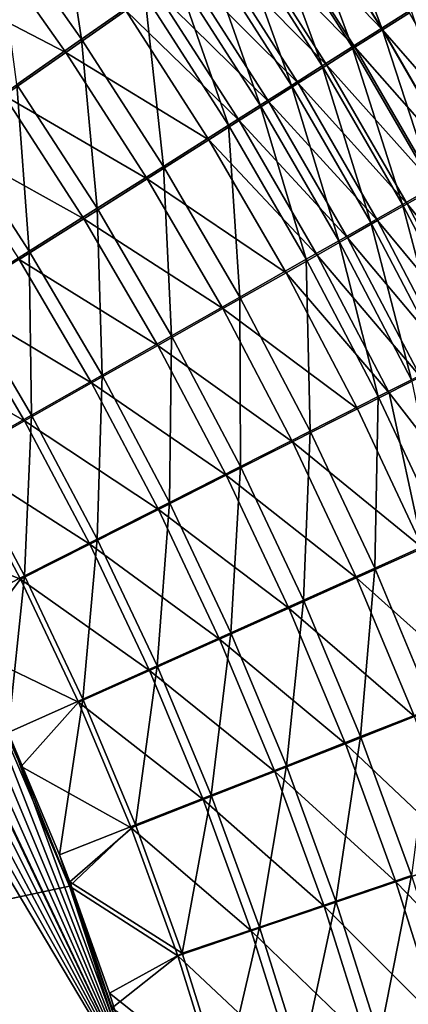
# Model space of a CAD drawing. Header units: metres. Extents: x -900 to 900, y -400 to 400.
# Tile 212 of 241: x 551 to 570, y 132 to 181. Entities that reach past the tile are written whole.
import ezdxf

# ---------------------------------------------------------------- set-up
doc = ezdxf.new("R2010")
doc.units = ezdxf.units.M

msp = doc.modelspace()

# ---------------------------------------------------------------- linework, layer by layer
at = {"layer": 'top'}
for points in [[(520.393921, 188.45813, -493.390167), (556.825012, 127.259506, -492.974121), (63.320282, 33.791721, -503.495331)], [(520.393921, 188.45813, -493.390167), (524.934204, 183.812775, -493.330139), (556.825012, 127.259506, -492.974121)], [(553.714905, 180.110062, -489.435028), (549.384216, 186.227661, -489.44519), (552.419067, 188.576553, -487.901184)], [(552.419067, 188.576553, -487.901184), (556.842163, 182.300995, -487.90741), (553.714905, 180.110062, -489.435028)], [(565.630554, 188.472015, -481.878052), (568.593018, 180.655167, -483.067841), (564.236755, 187.491745, -483.027985)], [(565.630554, 188.472015, -481.878052), (570.027588, 181.565369, -481.927521), (568.593018, 180.655167, -483.067841)], [(564.236755, 187.491745, -483.027985), (567.127502, 179.725922, -484.152008), (562.812622, 186.490784, -484.121338)], [(562.950989, 186.468491, -480.514984), (568.628601, 180.569092, -479.464996), (564.278748, 187.400818, -479.420227)], [(564.236755, 187.491745, -483.027985), (568.593018, 180.655167, -483.067841), (567.127502, 179.725922, -484.152008)], [(564.278748, 187.400818, -479.420227), (568.628601, 180.569092, -479.464996), (569.964294, 181.415833, -478.327148)], [(562.812622, 186.490784, -484.121338), (565.632568, 178.778564, -485.178894), (561.359497, 185.470139, -485.156921)], [(567.262146, 179.703384, -480.550598), (562.950989, 186.468491, -480.514984), (561.59436, 185.516464, -481.555878)], [(562.812622, 186.490784, -484.121338), (567.127502, 179.725922, -484.152008), (565.632568, 178.778564, -485.178894)], [(567.262146, 179.703384, -480.550598), (568.628601, 180.569092, -479.464996), (562.950989, 186.468491, -480.514984)], [(550.509766, 177.867004, -490.70929), (549.384216, 186.227661, -489.44519), (553.714905, 180.110062, -489.435028)], [(552.928223, 179.447769, -486.614502), (548.629211, 185.520981, -486.626495), (545.665222, 183.233185, -487.852417)], [(552.928223, 179.447769, -486.614502), (555.907166, 181.53154, -485.160217), (548.629211, 185.520981, -486.626495)], [(561.359497, 185.470139, -485.156921), (564.109802, 177.814117, -486.147461), (559.878967, 184.430878, -486.133728)], [(565.866211, 178.819595, -481.582794), (561.59436, 185.516464, -481.555878), (560.210205, 184.545715, -482.541748)], [(561.359497, 185.470139, -485.156921), (565.632568, 178.778564, -485.178894), (564.109802, 177.814117, -486.147461)], [(565.866211, 178.819595, -481.582794), (567.262146, 179.703384, -480.550598), (561.59436, 185.516464, -481.555878)], [(559.878967, 184.430878, -486.133728), (562.560852, 176.833588, -487.056854), (558.372681, 183.374115, -487.050873)], [(564.442322, 177.918564, -482.560425), (560.210205, 184.545715, -482.541748), (558.799927, 183.557266, -483.47168)], [(559.878967, 184.430878, -486.133728), (564.109802, 177.814117, -486.147461), (562.560852, 176.833588, -487.056854)], [(565.866211, 178.819595, -481.582794), (560.210205, 184.545715, -482.541748), (564.442322, 177.918564, -482.560425)], [(524.934204, 183.812775, -493.330139), (529.259338, 178.941071, -493.274384), (556.825012, 127.259506, -492.974121)], [(562.991882, 177.001282, -483.482544), (558.799927, 183.557266, -483.47168), (557.365051, 182.5522, -484.344788)], [(564.442322, 177.918564, -482.560425), (558.799927, 183.557266, -483.47168), (562.991882, 177.001282, -483.482544)], [(549.875183, 177.314392, -487.827606), (552.928223, 179.447769, -486.614502), (545.665222, 183.233185, -487.852417)], [(560.987244, 175.837997, -487.906189), (556.842163, 182.300995, -487.90741), (558.372681, 183.374115, -487.050873)], [(558.372681, 183.374115, -487.050873), (562.560852, 176.833588, -487.056854), (560.987244, 175.837997, -487.906189)], [(561.516479, 176.068695, -484.348328), (557.365051, 182.5522, -484.344788), (555.907166, 181.53154, -485.160217)], [(561.516479, 176.068695, -484.348328), (562.991882, 177.001282, -483.482544), (557.365051, 182.5522, -484.344788)], [(556.842163, 182.300995, -487.90741), (557.772705, 173.805756, -489.42099), (553.714905, 180.110062, -489.435028)], [(557.772705, 173.805756, -489.42099), (556.842163, 182.300995, -487.90741), (560.987244, 175.837997, -487.906189)], [(560.017639, 175.121811, -485.156921), (555.907166, 181.53154, -485.160217), (552.928223, 179.447769, -486.614502)], [(560.017639, 175.121811, -485.156921), (561.516479, 176.068695, -484.348328), (555.907166, 181.53154, -485.160217)], [(570.027588, 181.565369, -481.927521), (572.651489, 173.639633, -483.089539), (568.593018, 180.655167, -483.067841)], [(568.628601, 180.569092, -479.464996), (574.052063, 174.339767, -478.359436), (569.964294, 181.415833, -478.327148)], [(568.593018, 180.655167, -483.067841), (571.147278, 172.782944, -484.167023), (567.127502, 179.725922, -484.152008)], [(568.628601, 180.569092, -479.464996), (567.262146, 179.703384, -480.550598), (572.680603, 173.558899, -479.490295)], [(568.593018, 180.655167, -483.067841), (572.651489, 173.639633, -483.089539), (571.147278, 172.782944, -484.167023)], [(572.680603, 173.558899, -479.490295), (574.052063, 174.339767, -478.359436), (568.628601, 180.569092, -479.464996)], [(554.479065, 171.725586, -490.684692), (550.509766, 177.867004, -490.70929), (553.714905, 180.110062, -489.435028)], [(553.714905, 180.110062, -489.435028), (557.772705, 173.805756, -489.42099), (554.479065, 171.725586, -490.684692)], [(567.127502, 179.725922, -484.152008), (569.613159, 171.909668, -485.1875), (565.632568, 178.778564, -485.178894)], [(571.277832, 172.760666, -480.569244), (567.262146, 179.703384, -480.550598), (565.866211, 178.819595, -481.582794)], [(567.127502, 179.725922, -484.152008), (571.147278, 172.782944, -484.167023), (569.613159, 171.909668, -485.1875)], [(567.262146, 179.703384, -480.550598), (571.277832, 172.760666, -480.569244), (572.680603, 173.558899, -479.490295)], [(556.95575, 173.18895, -486.599091), (552.928223, 179.447769, -486.614502), (549.875183, 177.314392, -487.827606)], [(556.95575, 173.18895, -486.599091), (560.017639, 175.121811, -485.156921), (552.928223, 179.447769, -486.614502)], [(556.825012, 127.259506, -492.974121), (529.259338, 178.941071, -493.274384), (533.353516, 173.861588, -493.223022)], [(565.632568, 178.778564, -485.178894), (568.05072, 171.020721, -486.150055), (564.109802, 177.814117, -486.147461)], [(569.845154, 171.945862, -481.595062), (565.866211, 178.819595, -481.582794), (564.442322, 177.918564, -482.560425)], [(565.632568, 178.778564, -485.178894), (569.613159, 171.909668, -485.1875), (568.05072, 171.020721, -486.150055)], [(569.845154, 171.945862, -481.595062), (571.277832, 172.760666, -480.569244), (565.866211, 178.819595, -481.582794)], [(551.120056, 169.606125, -491.690887), (547.240295, 175.581207, -491.723663), (550.509766, 177.867004, -490.70929)], [(551.120056, 169.606125, -491.690887), (550.509766, 177.867004, -490.70929), (554.479065, 171.725586, -490.684692)], [(564.109802, 177.814117, -486.147461), (566.461609, 170.117065, -487.053833), (562.560852, 176.833588, -487.056854)], [(568.383972, 171.115295, -482.56665), (564.442322, 177.918564, -482.560425), (562.991882, 177.001282, -483.482544)], [(564.109802, 177.814117, -486.147461), (568.05072, 171.020721, -486.150055), (566.461609, 170.117065, -487.053833)], [(569.845154, 171.945862, -481.595062), (564.442322, 177.918564, -482.560425), (568.383972, 171.115295, -482.56665)], [(553.818665, 171.210526, -487.802185), (549.875183, 177.314392, -487.827606), (546.760803, 175.140396, -488.793304)], [(553.818665, 171.210526, -487.802185), (556.95575, 173.18895, -486.599091), (549.875183, 177.314392, -487.827606)], [(562.560852, 176.833588, -487.056854), (564.847473, 169.199631, -487.897858), (560.987244, 175.837997, -487.906189)], [(566.895813, 170.269836, -483.483093), (562.991882, 177.001282, -483.482544), (561.516479, 176.068695, -484.348328)], [(562.560852, 176.833588, -487.056854), (566.461609, 170.117065, -487.053833), (564.847473, 169.199631, -487.897858)], [(568.383972, 171.115295, -482.56665), (562.991882, 177.001282, -483.482544), (566.895813, 170.269836, -483.483093)], [(561.550659, 167.327148, -489.403351), (557.772705, 173.805756, -489.42099), (560.987244, 175.837997, -487.906189)], [(565.382263, 169.41037, -484.343536), (561.516479, 176.068695, -484.348328), (560.017639, 175.121811, -485.156921)], [(560.987244, 175.837997, -487.906189), (564.847473, 169.199631, -487.897858), (561.550659, 167.327148, -489.403351)], [(565.382263, 169.41037, -484.343536), (566.895813, 170.269836, -483.483093), (561.516479, 176.068695, -484.348328)], [(550.619202, 169.194733, -488.760132), (553.818665, 171.210526, -487.802185), (546.760803, 175.140396, -488.793304)], [(547.712219, 167.457825, -492.436188), (547.240295, 175.581207, -491.723663), (551.120056, 169.606125, -491.690887)], [(563.84491, 168.537811, -485.147125), (560.017639, 175.121811, -485.156921), (556.95575, 173.18895, -486.599091)], [(563.84491, 168.537811, -485.147125), (565.382263, 169.41037, -484.343536), (560.017639, 175.121811, -485.156921)], [(533.353516, 173.861588, -493.223022), (536.754089, 169.235291, -493.181549), (556.825012, 127.259506, -492.974121)], [(557.772705, 173.805756, -489.42099), (558.173462, 165.410782, -490.659393), (554.479065, 171.725586, -490.684692)], [(558.173462, 165.410782, -490.659393), (557.772705, 173.805756, -489.42099), (561.550659, 167.327148, -489.403351)], [(560.704895, 166.756912, -486.580444), (556.95575, 173.18895, -486.599091), (553.818665, 171.210526, -487.802185)], [(560.704895, 166.756912, -486.580444), (563.84491, 168.537811, -485.147125), (556.95575, 173.18895, -486.599091)], [(571.147278, 172.782944, -484.167023), (573.294739, 164.875046, -485.183258), (569.613159, 171.909668, -485.1875)], [(574.991882, 165.651718, -480.571442), (571.277832, 172.760666, -480.569244), (569.845154, 171.945862, -481.595062)], [(554.729858, 163.458435, -491.659668), (551.120056, 169.606125, -491.690887), (554.479065, 171.725586, -490.684692)], [(554.479065, 171.725586, -490.684692), (558.173462, 165.410782, -490.659393), (554.729858, 163.458435, -491.659668)], [(569.613159, 171.909668, -485.1875), (571.695068, 164.062469, -486.141968), (568.05072, 171.020721, -486.150055)], [(573.524841, 164.906784, -481.59317), (569.845154, 171.945862, -481.595062), (568.383972, 171.115295, -482.56665)], [(569.613159, 171.909668, -485.1875), (573.294739, 164.875046, -485.183258), (571.695068, 164.062469, -486.141968)], [(573.524841, 164.906784, -481.59317), (574.991882, 165.651718, -480.571442), (569.845154, 171.945862, -481.595062)], [(557.488342, 164.934265, -487.776306), (553.818665, 171.210526, -487.802185), (550.619202, 169.194733, -488.760132)], [(557.488342, 164.934265, -487.776306), (560.704895, 166.756912, -486.580444), (553.818665, 171.210526, -487.802185)], [(568.05072, 171.020721, -486.150055), (570.068298, 163.236481, -487.042114), (566.461609, 170.117065, -487.053833)], [(572.028748, 164.147507, -482.560883), (568.383972, 171.115295, -482.56665), (566.895813, 170.269836, -483.483093)], [(568.05072, 171.020721, -486.150055), (571.695068, 164.062469, -486.141968), (570.068298, 163.236481, -487.042114)], [(573.524841, 164.906784, -481.59317), (568.383972, 171.115295, -482.56665), (572.028748, 164.147507, -482.560883)], [(570.505249, 163.374664, -483.473663), (566.895813, 170.269836, -483.483093), (565.382263, 169.41037, -484.343536)], [(572.028748, 164.147507, -482.560883), (566.895813, 170.269836, -483.483093), (570.505249, 163.374664, -483.473663)], [(566.461609, 170.117065, -487.053833), (568.416016, 162.397949, -487.882782), (564.847473, 169.199631, -487.897858)], [(566.461609, 170.117065, -487.053833), (570.068298, 163.236481, -487.042114), (568.416016, 162.397949, -487.882782)], [(551.236633, 161.47966, -492.400848), (547.712219, 167.457825, -492.436188), (551.120056, 169.606125, -491.690887)], [(551.236633, 161.47966, -492.400848), (551.120056, 169.606125, -491.690887), (554.729858, 163.458435, -491.659668)], [(568.955872, 162.589081, -484.330688), (565.382263, 169.41037, -484.343536), (563.84491, 168.537811, -485.147125)], [(568.955872, 162.589081, -484.330688), (570.505249, 163.374664, -483.473663), (565.382263, 169.41037, -484.343536)], [(536.754089, 169.235291, -493.181549), (537.210266, 168.582886, -493.176056), (556.825012, 127.259506, -492.974121)], [(554.208557, 163.077408, -488.728668), (550.619202, 169.194733, -488.760132), (547.373291, 167.151505, -489.469696)], [(554.208557, 163.077408, -488.728668), (557.488342, 164.934265, -487.776306), (550.619202, 169.194733, -488.760132)], [(564.847473, 169.199631, -487.897858), (565.041748, 160.686646, -489.382324), (561.550659, 167.327148, -489.403351)], [(564.847473, 169.199631, -487.897858), (568.416016, 162.397949, -487.882782), (565.041748, 160.686646, -489.382324)], [(556.825012, 127.259506, -492.974121), (537.210266, 168.582886, -493.176056), (540.887451, 163.010437, -493.132782)], [(567.382263, 161.791565, -485.131104), (563.84491, 168.537811, -485.147125), (560.704895, 166.756912, -486.580444)], [(567.382263, 161.791565, -485.131104), (568.955872, 162.589081, -484.330688), (563.84491, 168.537811, -485.147125)], [(547.711365, 159.484451, -492.880371), (547.712219, 167.457825, -492.436188), (551.236633, 161.47966, -492.400848)], [(561.585754, 158.935364, -490.633514), (558.173462, 165.410782, -490.659393), (561.550659, 167.327148, -489.403351)], [(561.550659, 167.327148, -489.403351), (565.041748, 160.686646, -489.382324), (561.585754, 158.935364, -490.633514)], [(550.88147, 161.195419, -489.434326), (547.373291, 167.151505, -489.469696), (544.097229, 165.091232, -489.928375)], [(550.88147, 161.195419, -489.434326), (554.208557, 163.077408, -488.728668), (547.373291, 167.151505, -489.469696)], [(564.168701, 160.163956, -486.558838), (560.704895, 166.756912, -486.580444), (557.488342, 164.934265, -487.776306)], [(564.168701, 160.163956, -486.558838), (567.382263, 161.791565, -485.131104), (560.704895, 166.756912, -486.580444)], [(558.173462, 165.410782, -490.659393), (558.062195, 157.151306, -491.630127), (554.729858, 163.458435, -491.659668)], [(558.062195, 157.151306, -491.630127), (558.173462, 165.410782, -490.659393), (561.585754, 158.935364, -490.633514)], [(547.523926, 159.297791, -489.890869), (550.88147, 161.195419, -489.434326), (544.097229, 165.091232, -489.928375)], [(560.877258, 158.498322, -487.750092), (557.488342, 164.934265, -487.776306), (554.208557, 163.077408, -488.728668)], [(560.877258, 158.498322, -487.750092), (564.168701, 160.163956, -486.558838), (557.488342, 164.934265, -487.776306)], [(554.48822, 155.343185, -492.368805), (551.236633, 161.47966, -492.400848), (554.729858, 163.458435, -491.659668)], [(554.729858, 163.458435, -491.659668), (558.062195, 157.151306, -491.630127), (554.48822, 155.343185, -492.368805)], [(540.887451, 163.010437, -493.132782), (544.293823, 157.267899, -493.094208), (556.825012, 127.259506, -492.974121)], [(557.521423, 156.801529, -488.698975), (554.208557, 163.077408, -488.728668), (550.88147, 161.195419, -489.434326)], [(557.521423, 156.801529, -488.698975), (560.877258, 158.498322, -487.750092), (554.208557, 163.077408, -488.728668)], [(570.068298, 163.236481, -487.042114), (571.686096, 155.445023, -487.861267), (568.416016, 162.397949, -487.882782)], [(573.813599, 156.32753, -483.454742), (570.505249, 163.374664, -483.473663), (568.955872, 162.589081, -484.330688)], [(567.382263, 161.791565, -485.131104), (570.623047, 154.895096, -485.109222), (568.955872, 162.589081, -484.330688)], [(570.623047, 154.895096, -485.109222), (573.813599, 156.32753, -483.454742), (568.955872, 162.589081, -484.330688)], [(568.416016, 162.397949, -487.882782), (568.238953, 153.896637, -489.358154), (565.041748, 160.686646, -489.382324)], [(568.416016, 162.397949, -487.882782), (571.686096, 155.445023, -487.861267), (568.238953, 153.896637, -489.358154)], [(550.881714, 153.52005, -492.846985), (547.711365, 159.484451, -492.880371), (551.236633, 161.47966, -492.400848)], [(550.881714, 153.52005, -492.846985), (551.236633, 161.47966, -492.400848), (554.48822, 155.343185, -492.368805)], [(570.623047, 154.895096, -485.109222), (567.382263, 161.791565, -485.131104), (564.168701, 160.163956, -486.558838)], [(554.117615, 155.081833, -489.402283), (550.88147, 161.195419, -489.434326), (547.523926, 159.297791, -489.890869)], [(554.117615, 155.081833, -489.402283), (557.521423, 156.801529, -488.698975), (550.88147, 161.195419, -489.434326)], [(565.041748, 160.686646, -489.382324), (564.708679, 152.312119, -490.607239), (561.585754, 158.935364, -490.633514)], [(565.041748, 160.686646, -489.382324), (568.238953, 153.896637, -489.358154), (564.708679, 152.312119, -490.607239)], [(567.340149, 153.422424, -486.534424), (564.168701, 160.163956, -486.558838), (560.877258, 158.498322, -487.750092)], [(567.340149, 153.422424, -486.534424), (570.623047, 154.895096, -485.109222), (564.168701, 160.163956, -486.558838)], [(547.523926, 159.297791, -489.890869), (545.162659, 155.580505, -490.084595), (550.682861, 153.347855, -489.857574)], [(550.881714, 153.52005, -492.846985), (547.262329, 151.688629, -493.062073), (547.711365, 159.484451, -492.880371)], [(550.682861, 153.347855, -489.857574), (554.117615, 155.081833, -489.402283), (547.523926, 159.297791, -489.890869)], [(561.109558, 150.697968, -491.602295), (558.062195, 157.151306, -491.630127), (561.585754, 158.935364, -490.633514)], [(561.585754, 158.935364, -490.633514), (564.708679, 152.312119, -490.607239), (561.109558, 150.697968, -491.602295)], [(563.978088, 151.915405, -487.723755), (560.877258, 158.498322, -487.750092), (557.521423, 156.801529, -488.698975)], [(563.978088, 151.915405, -487.723755), (567.340149, 153.422424, -486.534424), (560.877258, 158.498322, -487.750092)], [(544.293823, 157.267899, -493.094208), (547.262329, 151.688629, -493.062073), (556.825012, 127.259506, -492.974121)], [(558.062195, 157.151306, -491.630127), (557.459167, 149.062012, -492.340027), (554.48822, 155.343185, -492.368805)], [(557.459167, 149.062012, -492.340027), (558.062195, 157.151306, -491.630127), (561.109558, 150.697968, -491.602295)], [(560.550476, 150.380188, -488.671173), (557.521423, 156.801529, -488.698975), (554.117615, 155.081833, -489.402283)], [(560.550476, 150.380188, -488.671173), (563.978088, 151.915405, -487.723755), (557.521423, 156.801529, -488.698975)], [(545.162659, 155.580505, -490.084595), (548.068054, 149.895493, -490.053741), (550.682861, 153.347855, -489.857574)], [(553.775757, 147.41246, -492.817841), (550.881714, 153.52005, -492.846985), (554.48822, 155.343185, -492.368805)], [(554.48822, 155.343185, -492.368805), (557.459167, 149.062012, -492.340027), (553.775757, 147.41246, -492.817841)], [(571.686096, 155.445023, -487.861267), (571.135376, 146.969543, -489.331085), (568.238953, 153.896637, -489.358154)], [(557.074097, 148.824234, -489.373566), (554.117615, 155.081833, -489.402283), (550.682861, 153.347855, -489.857574)], [(557.074097, 148.824234, -489.373566), (560.550476, 150.380188, -488.671173), (554.117615, 155.081833, -489.402283)], [(573.560425, 147.860397, -485.081726), (570.623047, 154.895096, -485.109222), (567.340149, 153.422424, -486.534424)], [(568.238953, 153.896637, -489.358154), (567.534973, 145.553833, -490.58075), (564.708679, 152.312119, -490.607239)], [(568.238953, 153.896637, -489.358154), (571.135376, 146.969543, -489.331085), (567.534973, 145.553833, -490.58075)], [(550.079224, 145.752563, -493.033142), (547.262329, 151.688629, -493.062073), (550.881714, 153.52005, -492.846985)], [(550.682861, 153.347855, -489.857574), (548.068054, 149.895493, -490.053741), (553.566162, 147.255356, -489.828522)], [(553.775757, 147.41246, -492.817841), (550.079224, 145.752563, -493.033142), (550.881714, 153.52005, -492.846985)], [(553.566162, 147.255356, -489.828522), (557.074097, 148.824234, -489.373566), (550.682861, 153.347855, -489.857574)], [(570.212463, 146.544693, -486.507507), (567.340149, 153.422424, -486.534424), (563.978088, 151.915405, -487.723755)], [(570.212463, 146.544693, -486.507507), (573.560425, 147.860397, -485.081726), (567.340149, 153.422424, -486.534424)], [(564.708679, 152.312119, -490.607239), (563.864502, 144.111572, -491.576355), (561.109558, 150.697968, -491.602295)], [(564.708679, 152.312119, -490.607239), (567.534973, 145.553833, -490.58075), (563.864502, 144.111572, -491.576355)], [(566.783813, 145.198212, -487.697388), (563.978088, 151.915405, -487.723755), (560.550476, 150.380188, -488.671173)], [(566.783813, 145.198212, -487.697388), (570.212463, 146.544693, -486.507507), (563.978088, 151.915405, -487.723755)], [(556.825012, 127.259506, -492.974121), (547.262329, 151.688629, -493.062073), (550.079224, 145.752563, -493.033142)], [(563.288391, 143.826477, -488.645355), (560.550476, 150.380188, -488.671173), (557.074097, 148.824234, -489.373566)], [(560.141785, 142.649765, -492.314606), (557.459167, 149.062012, -492.340027), (561.109558, 150.697968, -491.602295)], [(561.109558, 150.697968, -491.602295), (563.864502, 144.111572, -491.576355), (560.141785, 142.649765, -492.314606)], [(563.288391, 143.826477, -488.645355), (566.783813, 145.198212, -487.697388), (560.550476, 150.380188, -488.671173)], [(548.068054, 149.895493, -490.053741), (63.207417, 34.038002, -500.496002), (553.106445, 138.14418, -490.004761)], [(548.068054, 149.895493, -490.053741), (550.717773, 144.077728, -490.02713), (553.566162, 147.255356, -489.828522)], [(553.106445, 138.14418, -490.004761), (550.717773, 144.077728, -490.02713), (548.068054, 149.895493, -490.053741)], [(559.743225, 142.436157, -489.348297), (557.074097, 148.824234, -489.373566), (553.566162, 147.255356, -489.828522)], [(557.459167, 149.062012, -492.340027), (556.385498, 141.175735, -492.792969), (553.775757, 147.41246, -492.817841)], [(556.385498, 141.175735, -492.792969), (557.459167, 149.062012, -492.340027), (560.141785, 142.649765, -492.314606)], [(559.743225, 142.436157, -489.348297), (563.288391, 143.826477, -488.645355), (557.074097, 148.824234, -489.373566)], [(552.61438, 139.695343, -493.00885), (550.079224, 145.752563, -493.033142), (553.775757, 147.41246, -492.817841)], [(556.385498, 141.175735, -492.792969), (552.61438, 139.695343, -493.00885), (553.775757, 147.41246, -492.817841)], [(553.566162, 147.255356, -489.828522), (550.717773, 144.077728, -490.02713), (556.166077, 141.03421, -489.803772)], [(556.166077, 141.03421, -489.803772), (559.743225, 142.436157, -489.348297), (553.566162, 147.255356, -489.828522)], [(571.135376, 146.969543, -489.331085), (570.057739, 138.673553, -490.554138), (567.534973, 145.553833, -490.58075)], [(572.778992, 139.543411, -486.478271), (570.212463, 146.544693, -486.507507), (566.783813, 145.198212, -487.697388)], [(550.079224, 145.752563, -493.033142), (552.61438, 139.695343, -493.00885), (556.825012, 127.259506, -492.974121)], [(567.534973, 145.553833, -490.58075), (566.319885, 137.405563, -491.552338), (563.864502, 144.111572, -491.576355)], [(567.534973, 145.553833, -490.58075), (570.057739, 138.673553, -490.554138), (566.319885, 137.405563, -491.552338)], [(569.287537, 138.359741, -487.671143), (566.783813, 145.198212, -487.697388), (563.288391, 143.826477, -488.645355)], [(569.287537, 138.359741, -487.671143), (572.778992, 139.543411, -486.478271), (566.783813, 145.198212, -487.697388)], [(550.717773, 144.077728, -490.02713), (553.106445, 138.14418, -490.004761), (556.166077, 141.03421, -489.803772)], [(563.864502, 144.111572, -491.576355), (562.528748, 136.12027, -492.292633), (560.141785, 142.649765, -492.314606)], [(563.864502, 144.111572, -491.576355), (566.319885, 137.405563, -491.552338), (562.528748, 136.12027, -492.292633)], [(565.728027, 137.153748, -488.621613), (563.288391, 143.826477, -488.645355), (559.743225, 142.436157, -489.348297)], [(565.728027, 137.153748, -488.621613), (569.287537, 138.359741, -487.671143), (563.288391, 143.826477, -488.645355)], [(562.117859, 135.931305, -489.326477), (559.743225, 142.436157, -489.348297), (556.166077, 141.03421, -489.803772)], [(558.70343, 134.824112, -492.7724), (556.385498, 141.175735, -492.792969), (560.141785, 142.649765, -492.314606)], [(560.141785, 142.649765, -492.314606), (562.528748, 136.12027, -492.292633), (558.70343, 134.824112, -492.7724)], [(562.117859, 135.931305, -489.326477), (565.728027, 137.153748, -488.621613), (559.743225, 142.436157, -489.348297)], [(553.127808, 138.363708, -493.004181), (552.61438, 139.695343, -493.00885), (556.385498, 141.175735, -492.792969)], [(556.166077, 141.03421, -489.803772), (553.106445, 138.14418, -490.004761), (558.475098, 134.698517, -489.783295)], [(558.70343, 134.824112, -492.7724), (553.127808, 138.363708, -493.004181), (556.385498, 141.175735, -492.792969)], [(558.475098, 134.698517, -489.783295), (562.117859, 135.931305, -489.326477), (556.166077, 141.03421, -489.803772)], [(552.61438, 139.695343, -493.00885), (553.127808, 138.363708, -493.004181), (556.825012, 127.259506, -492.974121)], [(575.035583, 132.43396, -486.446777), (572.778992, 139.543411, -486.478271), (569.287537, 138.359741, -487.671143)], [(570.057739, 138.673553, -490.554138), (568.471619, 130.595322, -491.530334), (566.319885, 137.405563, -491.552338)], [(570.057739, 138.673553, -490.554138), (572.272949, 131.686691, -490.527527), (568.471619, 130.595322, -491.530334)], [(63.207417, 34.038002, -500.496002), (63.258526, 33.780186, -500.496002), (553.106445, 138.14418, -490.004761)], [(553.106445, 138.14418, -490.004761), (63.258526, 33.780186, -500.496002), (557.079407, 125.99765, -489.9729)], [(553.106445, 138.14418, -490.004761), (555.22876, 132.111816, -489.986664), (558.475098, 134.698517, -489.783295)], [(557.079407, 125.99765, -489.9729), (555.22876, 132.111816, -489.986664), (553.106445, 138.14418, -490.004761)], [(555.091614, 132.850082, -492.987305), (553.127808, 138.363708, -493.004181), (558.70343, 134.824112, -492.7724)], [(556.825012, 127.259506, -492.974121), (553.127808, 138.363708, -493.004181), (555.091614, 132.850082, -492.987305)], [(571.485229, 131.415329, -487.645111), (569.287537, 138.359741, -487.671143), (565.728027, 137.153748, -488.621613)], [(571.485229, 131.415329, -487.645111), (575.035583, 132.43396, -486.446777), (569.287537, 138.359741, -487.671143)], [(567.865417, 130.377335, -488.599976), (565.728027, 137.153748, -488.621613), (562.117859, 135.931305, -489.326477)], [(566.319885, 137.405563, -491.552338), (564.615967, 129.488907, -492.274109), (562.528748, 136.12027, -492.292633)], [(566.319885, 137.405563, -491.552338), (568.471619, 130.595322, -491.530334), (564.615967, 129.488907, -492.274109)], [(567.865417, 130.377335, -488.599976), (571.485229, 131.415329, -487.645111), (565.728027, 137.153748, -488.621613)], [(562.528748, 136.12027, -492.292633), (560.725403, 128.372971, -492.756195), (558.70343, 134.824112, -492.7724)], [(562.528748, 136.12027, -492.292633), (564.615967, 129.488907, -492.274109), (560.725403, 128.372971, -492.756195)], [(564.193909, 129.325012, -489.308136), (562.117859, 135.931305, -489.326477), (558.475098, 134.698517, -489.783295)], [(564.193909, 129.325012, -489.308136), (567.865417, 130.377335, -488.599976), (562.117859, 135.931305, -489.326477)], [(560.725403, 128.372971, -492.756195), (555.091614, 132.850082, -492.987305), (558.70343, 134.824112, -492.7724)], [(558.475098, 134.698517, -489.783295), (555.22876, 132.111816, -489.986664), (560.489136, 128.263641, -489.767181)], [(560.489136, 128.263641, -489.767181), (564.193909, 129.325012, -489.308136), (558.475098, 134.698517, -489.783295)], [(556.825012, 127.259506, -492.974121), (555.091614, 132.850082, -492.987305), (560.725403, 128.372971, -492.756195)]]:
    msp.add_3dface(points, dxfattribs=at)

doc.saveas('drawing.dxf')
